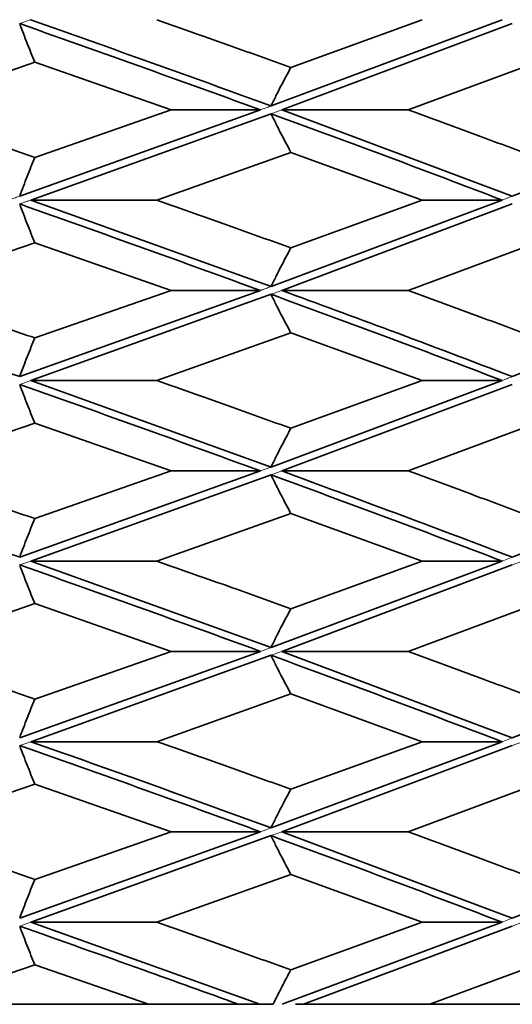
# Model space of a CAD drawing. Header units: millimetres. Extents: x 0 to 1118, y 0 to 864.
# Tile 46 of 200: x 298.74 to 300.02, y 378.06 to 380.62. Entities that reach past the tile are written whole.
import ezdxf

# ---------------------------------------------------------------- set-up
doc = ezdxf.new("R2010")
doc.units = ezdxf.units.MM

msp = doc.modelspace()

# ---------------------------------------------------------------- linework, layer by layer
at = {"color": 7, "linetype": 'Continuous', "lineweight": 35}
for p, q in [((299.9958, 380.6165), (299.3964, 380.3925)), ((300.0221, 380.6064), (299.424, 380.3825)), ((299.7885, 380.6165), (299.4479, 380.4927)), ((298.7836, 380.5059), (298.4241, 380.3825)), ((298.7836, 380.5059), (299.1375, 380.3825)), ((300.0855, 380.5059), (299.7524, 380.3825)), ((299.3688, 380.3825), (298.7444, 380.1581)), ((299.3964, 380.3724), (298.773, 380.148)), ((299.1375, 380.3825), (298.7836, 380.2588)), ((299.3688, 380.3825), (299.1375, 380.3825)), ((299.424, 380.3825), (299.7524, 380.3825)), ((299.424, 380.3825), (300.0221, 380.1581)), ((300.5907, 380.3825), (300.0221, 380.1581)), ((299.4479, 380.272), (299.1, 380.148)), ((299.4479, 380.272), (299.7885, 380.148)), ((298.773, 380.148), (299.1, 380.148)), ((298.773, 380.148), (299.3964, 379.9234)), ((299.9958, 380.148), (299.3964, 379.9234)), ((300.0221, 380.1379), (299.424, 379.9133)), ((299.7885, 380.148), (299.4479, 380.0239)), ((299.9958, 380.148), (299.7885, 380.148)), ((298.7836, 380.0372), (298.4241, 379.9133)), ((298.7836, 380.0372), (299.1375, 379.9133)), ((300.0855, 380.0372), (299.7524, 379.9133)), ((299.3688, 379.9133), (298.7444, 379.6896)), ((299.1375, 379.9133), (298.7836, 379.79)), ((299.3688, 379.9133), (299.1375, 379.9133)), ((299.424, 379.9133), (299.7524, 379.9133)), ((300.5907, 379.9133), (300.0221, 379.6896)), ((299.3964, 379.9033), (298.773, 379.6795)), ((299.4479, 379.8032), (299.1, 379.6795)), ((299.4479, 379.8032), (299.7885, 379.6795)), ((298.773, 379.6795), (299.1, 379.6795)), ((298.773, 379.6795), (299.3964, 379.4547)), ((299.9958, 379.6795), (299.3964, 379.4547)), ((299.7885, 379.6795), (299.4479, 379.5554)), ((299.9958, 379.6795), (299.7885, 379.6795)), ((300.0221, 379.6693), (299.424, 379.4446)), ((298.7836, 379.5687), (298.4241, 379.4446)), ((298.7836, 379.5687), (299.1375, 379.4446)), ((300.0855, 379.5687), (299.7524, 379.4446)), ((299.3688, 379.4446), (298.7444, 379.2207)), ((299.3964, 379.4345), (298.773, 379.2106)), ((299.1375, 379.4446), (298.7836, 379.3208)), ((299.3688, 379.4446), (299.1375, 379.4446)), ((299.424, 379.4446), (299.7524, 379.4446)), ((300.5907, 379.4446), (300.0221, 379.2207)), ((299.4479, 379.334), (299.1, 379.2106)), ((299.4479, 379.334), (299.7885, 379.2106)), ((298.773, 379.2106), (299.1, 379.2106)), ((298.773, 379.2106), (299.3964, 378.9862)), ((299.9958, 379.2106), (299.3964, 378.9862)), ((300.0221, 379.2006), (299.424, 378.9761)), ((299.7885, 379.2106), (299.4479, 379.0869)), ((299.9958, 379.2106), (299.7885, 379.2106)), ((298.7836, 379.1001), (298.4241, 378.9761)), ((298.7836, 379.1001), (299.1375, 378.9761)), ((300.0855, 379.1001), (299.7524, 378.9761)), ((299.3688, 378.9761), (298.7444, 378.7516)), ((299.3964, 378.9659), (298.773, 378.7415)), ((299.1375, 378.9761), (298.7836, 378.852)), ((299.3688, 378.9761), (299.1375, 378.9761)), ((299.424, 378.9761), (299.7524, 378.9761)), ((299.424, 378.9761), (300.0221, 378.7516)), ((300.5907, 378.9761), (300.0221, 378.7516)), ((299.4479, 378.8653), (299.1, 378.7415)), ((299.4479, 378.8653), (299.7885, 378.7415)), ((298.773, 378.7415), (299.1, 378.7415)), ((299.9958, 378.7415), (299.3964, 378.5177)), ((300.0221, 378.7314), (299.424, 378.5076)), ((299.7885, 378.7415), (299.4479, 378.6181)), ((299.9958, 378.7415), (299.7885, 378.7415)), ((298.7836, 378.6313), (298.4241, 378.5076)), ((298.7836, 378.6313), (299.1375, 378.5076)), ((300.0855, 378.6313), (299.7524, 378.5076)), ((299.3688, 378.5076), (298.7444, 378.2828)), ((299.1375, 378.5076), (298.7836, 378.3835)), ((299.3688, 378.5076), (299.1375, 378.5076)), ((299.424, 378.5076), (299.7524, 378.5076)), ((299.424, 378.5076), (300.0221, 378.2828)), ((300.5907, 378.5076), (300.0221, 378.2828)), ((299.3964, 378.4974), (298.773, 378.2727)), ((299.4479, 378.3968), (299.1, 378.2727)), ((299.4479, 378.3968), (299.7885, 378.2727)), ((298.773, 378.2727), (299.1, 378.2727)), ((298.773, 378.2727), (299.3672, 378.0596)), ((299.9958, 378.2727), (299.4252, 378.0594)), ((299.7885, 378.2727), (299.4479, 378.149)), ((299.9958, 378.2727), (299.7885, 378.2727)), ((300.0221, 378.2626), (299.4802, 378.0594)), ((298.7836, 378.1622), (298.4844, 378.0594)), ((298.7836, 378.1622), (299.0785, 378.0596)), ((300.0855, 378.1622), (299.8085, 378.0594)), ((299.0785, 378.0594), (298.4844, 378.0594)), ((299.0785, 378.0594), (299.3118, 378.0594)), ((299.3118, 378.0594), (299.3672, 378.0594)), ((299.3672, 378.0594), (299.4015, 378.0594)), ((299.8085, 378.0594), (299.4802, 378.0594)), ((300.3556, 378.0594), (299.8085, 378.0594))]:
    msp.add_line(p, q, dxfattribs=at)
at = {"color": 7, "linetype": 'Continuous', "lineweight": 18}
for p, q in [((298.773, 379.6795), (298.7444, 379.6693)), ((299.3964, 379.4547), (299.3688, 379.4446)), ((299.424, 379.4446), (299.3964, 379.4345)), ((300.0221, 379.2207), (299.9958, 379.2106)), ((298.773, 379.2106), (298.7444, 379.2006)), ((300.0484, 379.2106), (300.0221, 379.2006)), ((299.3964, 378.9862), (299.3688, 378.9761)), ((299.424, 378.9761), (299.3964, 378.9659)), ((298.773, 378.7415), (298.7444, 378.7314)), ((300.0221, 378.7516), (299.9958, 378.7415)), ((300.0484, 378.7415), (300.0221, 378.7314)), ((299.3964, 378.5177), (299.3688, 378.5076)), ((299.41, 378.5024), (299.3964, 378.4974)), ((299.424, 378.5076), (299.41, 378.5024)), ((298.773, 378.2727), (298.7444, 378.2626)), ((300.0221, 378.2828), (299.9958, 378.2727)), ((300.0484, 378.2727), (300.0221, 378.2626))]:
    msp.add_line(p, q, dxfattribs=at)
for points, knots in [([(298.7444, 380.6064), (298.748, 380.6077), (298.7546, 380.61), (298.7641, 380.6134), (298.77, 380.6155), (298.773, 380.6165)], [0, 0, 0, 0, 0.376945, 0.688472, 1, 1, 1, 1]), ([(299.3964, 380.3925), (299.393, 380.3913), (299.3861, 380.3888), (299.3769, 380.3854), (299.3711, 380.3833), (299.3688, 380.3825)], [0, 0, 0, 0, 0.374117, 0.748235, 1, 1, 1, 1]), ([(299.3964, 380.3724), (299.3996, 380.3735), (299.4058, 380.3758), (299.415, 380.3792), (299.4211, 380.3814), (299.424, 380.3825)], [0, 0, 0, 0, 0.340593, 0.681186, 1, 1, 1, 1]), ([(298.7444, 380.1581), (298.7408, 380.1568), (298.7342, 380.1545), (298.7247, 380.1511), (298.7188, 380.149), (298.7158, 380.148)], [0, 0, 0, 0, 0.380065, 0.690032, 1, 1, 1, 1]), ([(298.7444, 380.1379), (298.7479, 380.1391), (298.7544, 380.1414), (298.764, 380.1448), (298.77, 380.1469), (298.773, 380.148)], [0, 0, 0, 0, 0.367045, 0.683522, 1, 1, 1, 1]), ([(300.0221, 380.1581), (300.019, 380.1569), (300.0131, 380.1547), (300.0043, 380.1513), (299.9986, 380.1491), (299.9958, 380.148)], [0, 0, 0, 0, 0.352272, 0.676136, 1, 1, 1, 1]), ([(299.3964, 379.9234), (299.3949, 379.9229), (299.3895, 379.9209), (299.3803, 379.9175), (299.3726, 379.9147), (299.3688, 379.9133)], [0, 0, 0, 0, 0.169922, 0.58496, 1, 1, 1, 1]), ([(299.3964, 379.9033), (299.3972, 379.9035), (299.4022, 379.9054), (299.4114, 379.9087), (299.4198, 379.9118), (299.424, 379.9133)], [0, 0, 0, 0, 0.083039, 0.541518, 1, 1, 1, 1]), ([(300.0221, 379.6896), (300.0199, 379.6887), (300.0145, 379.6866), (300.0057, 379.6832), (299.9991, 379.6807), (299.9958, 379.6795)], [0, 0, 0, 0, 0.249999, 0.624999, 1, 1, 1, 1])]:
    msp.add_open_spline(points, degree=3, knots=knots, dxfattribs=at)
at = {"color": 7, "linetype": 'Continuous', "lineweight": 35}
for points, knots in [([(298.7836, 380.5059), (298.777, 380.5221), (298.767, 380.5465), (298.754, 380.5803), (298.7476, 380.5977), (298.7444, 380.6064)], [0, 0, 0, 0, 0.499736, 0.749833, 1, 1, 1, 1]), ([(298.7444, 380.6064), (298.8625, 380.5644), (299.0731, 380.4896), (299.2785, 380.4152), (299.3688, 380.3825)], [0, 0, 0, 0, 0.560525, 1, 1, 1, 1]), ([(298.773, 380.6165), (298.9824, 380.5419), (299.1921, 380.4671), (299.3962, 380.3926), (299.3964, 380.3925)], [0, 0, 0, 0, 0.998636, 1, 1, 1, 1]), ([(299.1, 380.6165), (299.1654, 380.5934), (299.2822, 380.552), (299.3973, 380.5108), (299.4479, 380.4927)], [0, 0, 0, 0, 0.560245, 1, 1, 1, 1]), ([(299.4479, 380.4927), (299.4392, 380.4765), (299.4261, 380.4522), (299.4091, 380.4185), (299.4006, 380.4012), (299.3964, 380.3925)], [0, 0, 0, 0, 0.49976, 0.749847, 1, 1, 1, 1]), ([(298.4241, 380.3825), (298.4915, 380.3594), (298.612, 380.3182), (298.7312, 380.2769), (298.7836, 380.2588)], [0, 0, 0, 0, 0.559695, 1, 1, 1, 1]), ([(299.4479, 380.272), (299.4392, 380.2883), (299.4261, 380.3126), (299.4091, 380.3464), (299.4006, 380.3637), (299.3964, 380.3724)], [0, 0, 0, 0, 0.499759, 0.749848, 1, 1, 1, 1]), ([(299.3964, 380.3724), (299.5101, 380.3306), (299.7131, 380.2559), (299.9094, 380.181), (299.9958, 380.148)], [0, 0, 0, 0, 0.559623, 1, 1, 1, 1]), ([(299.7524, 380.3825), (299.8151, 380.3594), (299.9272, 380.3182), (300.0371, 380.2769), (300.0855, 380.2588)], [0, 0, 0, 0, 0.559695, 1, 1, 1, 1]), ([(298.7836, 380.2588), (298.777, 380.2425), (298.767, 380.2181), (298.754, 380.1842), (298.7476, 380.1668), (298.7444, 380.1581)], [0, 0, 0, 0, 0.49974, 0.749836, 1, 1, 1, 1]), ([(298.7836, 380.0372), (298.777, 380.0535), (298.767, 380.0779), (298.754, 380.1118), (298.7476, 380.1292), (298.7444, 380.1379)], [0, 0, 0, 0, 0.499743, 0.749837, 1, 1, 1, 1]), ([(298.7444, 380.1379), (298.8624, 380.0959), (299.0731, 380.0209), (299.2785, 379.9462), (299.3688, 379.9133)], [0, 0, 0, 0, 0.560308, 1, 1, 1, 1]), ([(299.1, 380.148), (299.1654, 380.1248), (299.2822, 380.0835), (299.3973, 380.0421), (299.4479, 380.0239)], [0, 0, 0, 0, 0.560071, 1, 1, 1, 1]), ([(299.4479, 380.0239), (299.4392, 380.0077), (299.4261, 379.9833), (299.4091, 379.9495), (299.4006, 379.9321), (299.3964, 379.9234)], [0, 0, 0, 0, 0.499756, 0.749846, 1, 1, 1, 1]), ([(298.1017, 379.9133), (298.2021, 379.8788), (298.4184, 379.8043), (298.6307, 379.7296), (298.7444, 379.6896)], [0, 0, 0, 0, 0.464443, 1, 1, 1, 1]), ([(298.4241, 379.9133), (298.4915, 379.8903), (298.612, 379.8492), (298.7312, 379.808), (298.7836, 379.79)], [0, 0, 0, 0, 0.560081, 1, 1, 1, 1]), ([(299.424, 379.9133), (299.5182, 379.8788), (299.7211, 379.8043), (299.9171, 379.7296), (300.0221, 379.6896)], [0, 0, 0, 0, 0.464443, 1, 1, 1, 1]), ([(299.7524, 379.9133), (299.8152, 379.8903), (299.9272, 379.8492), (300.0371, 379.808), (300.0855, 379.79)], [0, 0, 0, 0, 0.5600806, 1, 1, 1, 1]), ([(299.4479, 379.8032), (299.4392, 379.8193), (299.4261, 379.8436), (299.409, 379.8773), (299.4006, 379.8946), (299.3964, 379.9033)], [0, 0, 0, 0, 0.499745, 0.749837, 1, 1, 1, 1]), ([(299.3964, 379.9033), (299.51, 379.8616), (299.7131, 379.7871), (299.9093, 379.7124), (299.9958, 379.6795)], [0, 0, 0, 0, 0.5595371, 1, 1, 1, 1]), ([(298.7836, 379.79), (298.777, 379.7737), (298.767, 379.7494), (298.754, 379.7156), (298.7476, 379.6983), (298.7444, 379.6896)], [0, 0, 0, 0, 0.499733, 0.749831, 1, 1, 1, 1]), ([(299.1, 379.6795), (299.1654, 379.6563), (299.2822, 379.615), (299.3973, 379.5736), (299.4479, 379.5554)], [0, 0, 0, 0, 0.559898, 1, 1, 1, 1]), ([(298.7836, 379.5687), (298.777, 379.5849), (298.767, 379.6094), (298.754, 379.6433), (298.7476, 379.6606), (298.7444, 379.6693)], [0, 0, 0, 0, 0.49975, 0.749842, 1, 1, 1, 1]), ([(298.7444, 379.6693), (298.8624, 379.6274), (299.0731, 379.5525), (299.2784, 379.4776), (299.3688, 379.4446)], [0, 0, 0, 0, 0.559992, 1, 1, 1, 1]), ([(299.4479, 379.5554), (299.4392, 379.5391), (299.4261, 379.5147), (299.409, 379.4808), (299.4006, 379.4634), (299.3964, 379.4547)], [0, 0, 0, 0, 0.499749, 0.749841, 1, 1, 1, 1]), ([(298.1017, 379.4446), (298.3121, 379.3718), (298.5277, 379.2971), (298.7392, 379.2226), (298.7444, 379.2207)], [0, 0, 0, 0, 0.975437, 1, 1, 1, 1]), ([(298.4241, 379.4446), (298.4916, 379.4215), (298.612, 379.3801), (298.7312, 379.3389), (298.7836, 379.3208)], [0, 0, 0, 0, 0.560274, 1, 1, 1, 1]), ([(299.4479, 379.334), (299.4392, 379.3503), (299.4261, 379.3746), (299.409, 379.4084), (299.4006, 379.4258), (299.3964, 379.4345)], [0, 0, 0, 0, 0.499734, 0.749832, 1, 1, 1, 1]), ([(299.3964, 379.4345), (299.5102, 379.3926), (299.7131, 379.3178), (299.9095, 379.2434), (299.9958, 379.2106)], [0, 0, 0, 0, 0.560454, 1, 1, 1, 1]), ([(299.424, 379.4446), (299.6208, 379.3718), (299.8226, 379.2971), (300.0174, 379.2226), (300.0221, 379.2207)], [0, 0, 0, 0, 0.975437, 1, 1, 1, 1]), ([(299.7524, 379.4446), (299.8152, 379.4215), (299.9272, 379.3801), (300.0371, 379.3389), (300.0855, 379.3208)], [0, 0, 0, 0, 0.560274, 1, 1, 1, 1]), ([(298.7836, 379.3208), (298.777, 379.3046), (298.767, 379.2804), (298.754, 379.2467), (298.7476, 379.2294), (298.7444, 379.2207)], [0, 0, 0, 0, 0.499754, 0.749841, 1, 1, 1, 1]), ([(298.7836, 379.1001), (298.777, 379.1164), (298.767, 379.1407), (298.754, 379.1746), (298.7476, 379.1919), (298.7444, 379.2006)], [0, 0, 0, 0, 0.499758, 0.749847, 1, 1, 1, 1]), ([(298.7444, 379.2006), (298.8624, 379.1587), (299.0731, 379.084), (299.2784, 379.0091), (299.3688, 378.9761)], [0, 0, 0, 0, 0.559676, 1, 1, 1, 1]), ([(299.1, 379.2106), (299.1654, 379.1876), (299.2822, 379.1464), (299.3973, 379.1051), (299.4479, 379.0869)], [0, 0, 0, 0, 0.559724, 1, 1, 1, 1]), ([(299.4479, 379.0869), (299.4392, 379.0706), (299.4261, 379.0462), (299.409, 379.0123), (299.4006, 378.9949), (299.3964, 378.9862)], [0, 0, 0, 0, 0.499742, 0.749837, 1, 1, 1, 1]), ([(298.4241, 378.9761), (298.4915, 378.9529), (298.612, 378.9115), (298.7312, 378.8702), (298.7836, 378.852)], [0, 0, 0, 0, 0.5601, 1, 1, 1, 1]), ([(299.4479, 378.8653), (299.4392, 378.8815), (299.4261, 378.9059), (299.409, 378.9398), (299.4006, 378.9572), (299.3964, 378.9659)], [0, 0, 0, 0, 0.499742, 0.749837, 1, 1, 1, 1]), ([(299.3964, 378.9659), (299.5102, 378.924), (299.7131, 378.849), (299.9095, 378.7743), (299.9958, 378.7415)], [0, 0, 0, 0, 0.560361, 1, 1, 1, 1]), ([(299.7524, 378.9761), (299.8152, 378.9529), (299.9272, 378.9115), (300.0371, 378.8702), (300.0855, 378.852)], [0, 0, 0, 0, 0.5601, 1, 1, 1, 1]), ([(298.7836, 378.852), (298.777, 378.8358), (298.767, 378.8114), (298.754, 378.7776), (298.7476, 378.7603), (298.7444, 378.7516)], [0, 0, 0, 0, 0.499758, 0.749847, 1, 1, 1, 1]), ([(298.7836, 378.6313), (298.777, 378.6475), (298.767, 378.6718), (298.754, 378.7055), (298.7476, 378.7228), (298.7444, 378.7314)], [0, 0, 0, 0, 0.499754, 0.749841, 1, 1, 1, 1]), ([(298.7444, 378.7314), (298.8623, 378.6898), (299.0731, 378.6153), (299.2784, 378.5405), (299.3688, 378.5076)], [0, 0, 0, 0, 0.559475, 1, 1, 1, 1]), ([(298.773, 378.7415), (298.8659, 378.7087), (299.0766, 378.6342), (299.2818, 378.5595), (299.3964, 378.5177)], [0, 0, 0, 0, 0.441243, 1, 1, 1, 1]), ([(299.1, 378.7415), (299.1654, 378.7185), (299.2822, 378.6774), (299.3973, 378.6362), (299.4479, 378.6181)], [0, 0, 0, 0, 0.559866, 1, 1, 1, 1]), ([(299.4479, 378.6181), (299.4392, 378.6019), (299.4261, 378.5776), (299.409, 378.5437), (299.4006, 378.5264), (299.3964, 378.5177)], [0, 0, 0, 0, 0.499734, 0.749832, 1, 1, 1, 1]), ([(298.4241, 378.5076), (298.4915, 378.4844), (298.612, 378.4431), (298.7312, 378.4017), (298.7836, 378.3835)], [0, 0, 0, 0, 0.5599268, 1, 1, 1, 1]), ([(299.7524, 378.5076), (299.8152, 378.4844), (299.9272, 378.4431), (300.0371, 378.4017), (300.0855, 378.3835)], [0, 0, 0, 0, 0.559927, 1, 1, 1, 1]), ([(299.4479, 378.3968), (299.4392, 378.413), (299.4261, 378.4374), (299.409, 378.4713), (299.4006, 378.4887), (299.3964, 378.4974)], [0, 0, 0, 0, 0.499749, 0.749841, 1, 1, 1, 1]), ([(299.3964, 378.4974), (299.5101, 378.4555), (299.7131, 378.3805), (299.9094, 378.3057), (299.9958, 378.2727)], [0, 0, 0, 0, 0.560044, 1, 1, 1, 1]), ([(298.7836, 378.3835), (298.777, 378.3672), (298.767, 378.3428), (298.754, 378.3089), (298.7476, 378.2915), (298.7444, 378.2828)], [0, 0, 0, 0, 0.49975, 0.749842, 1, 1, 1, 1]), ([(299.1, 378.2727), (299.1654, 378.2496), (299.2822, 378.2083), (299.3973, 378.1671), (299.4479, 378.149)], [0, 0, 0, 0, 0.560303, 1, 1, 1, 1]), ([(298.7836, 378.1622), (298.777, 378.1784), (298.767, 378.2027), (298.754, 378.2365), (298.7476, 378.2539), (298.7444, 378.2626)], [0, 0, 0, 0, 0.499733, 0.749831, 1, 1, 1, 1]), ([(298.7444, 378.2626), (298.8515, 378.2246), (299.0427, 378.1568), (299.2296, 378.0893), (299.3118, 378.0596)], [0, 0, 0, 0, 0.560413, 1, 1, 1, 1]), ([(299.4479, 378.149), (299.4401, 378.1345), (299.4244, 378.1056), (299.4092, 378.0749), (299.4016, 378.0596)], [0, 0, 0, 0, 0.499807, 1, 1, 1, 1]), ([(299.4802, 378.0594), (299.4756, 378.0594), (299.4688, 378.0594), (299.4621, 378.0594), (299.4599, 378.0594)], [0, 0, 0, 0, 0.683081, 1, 1, 1, 1])]:
    msp.add_open_spline(points, degree=3, knots=knots, dxfattribs=at)

doc.saveas('drawing.dxf')
